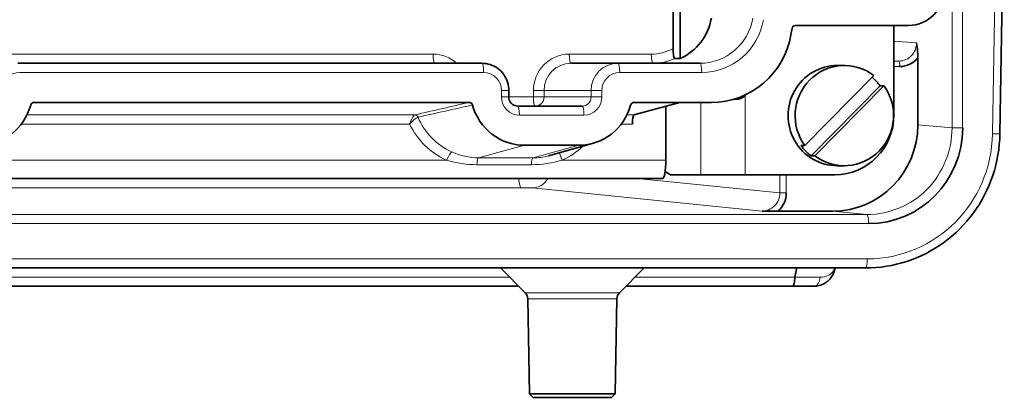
# Model space of a CAD drawing. Header units: millimetres. Extents: x 0 to 7128, y 0 to 5040.
# Tile 145 of 215: x 2640 to 2694, y 392 to 412. Entities that reach past the tile are written whole.
import ezdxf

# ---------------------------------------------------------------- set-up
doc = ezdxf.new("R2010")
doc.units = ezdxf.units.MM
doc.header["$LTSCALE"] = 12
doc.layers.add('Spigoli tangenti visibili(ISO)', color=7, linetype='Continuous', lineweight=15, true_color=0x00803f)
doc.layers.add('Spigoli visibili(ISO)', color=7, linetype='Continuous', lineweight=35)

msp = doc.modelspace()

# ---------------------------------------------------------------- linework, layer by layer
at = {"layer": 'Spigoli tangenti visibili(ISO)'}
for p, q in [((2691.407, 406.381), (2691.407, 434.014)), ((2691.99, 434.014), (2691.99, 406.381)), ((2693.626, 406.065), (2693.868, 420.197)), ((2688.224, 411.152), (2689.468, 411.052)), ((2637.541, 410.434), (2662.965, 410.434)), ((2670.426, 410.434), (2674.925, 410.434)), ((2688.486, 410.052), (2688.224, 410.073)), ((2688.224, 410.052), (2688.486, 410.052)), ((2688.542, 409.752), (2688.224, 409.752)), ((2665.732, 409.434), (2640.308, 409.434)), ((2677.692, 409.434), (2673.192, 409.434)), ((2666.714, 408.084), (2666.714, 408.434)), ((2667.118, 408.434), (2666.714, 408.434)), ((2667.118, 408.084), (2666.714, 408.084)), ((2667.118, 408.084), (2668.462, 408.084)), ((2668.462, 408.084), (2668.462, 408.434)), ((2668.462, 408.434), (2669.049, 408.434)), ((2668.462, 408.084), (2669.049, 408.084)), ((2671.625, 408.434), (2669.049, 408.434)), ((2669.049, 408.434), (2669.049, 408.084)), ((2669.049, 408.084), (2671.625, 408.084)), ((2671.625, 408.084), (2671.625, 408.434)), ((2671.625, 408.434), (2672.211, 408.434)), ((2671.625, 408.084), (2672.211, 408.084)), ((2672.211, 408.434), (2672.211, 408.084)), ((2680.067, 408.16), (2680.067, 403.809)), ((2677.643, 403.809), (2677.643, 407.784)), ((2640.707, 407.096), (2661.959, 407.096)), ((2671.229, 407.084), (2667.695, 407.084)), ((2673.591, 407.096), (2673.976, 407.096)), ((2661.68, 406.597), (2640.399, 406.597)), ((2673.886, 406.597), (2673.284, 406.597)), ((2689.531, 406.562), (2691.407, 406.381)), ((2691.407, 406.381), (2691.99, 406.381)), ((2667.969, 405.434), (2665.456, 404.744)), ((2668.442, 404.744), (2670.955, 405.434)), ((2665.456, 404.744), (2668.442, 404.744)), ((2669.377, 404.869), (2669.377, 404.869)), ((2637.148, 404.609), (2663.702, 404.609)), ((2668.355, 404.366), (2665.368, 404.366)), ((2670.033, 404.609), (2675.726, 404.609)), ((2681.975, 402.82), (2681.975, 403.809)), ((2682.326, 403.809), (2682.326, 402.82)), ((2674.139, 403.609), (2681.975, 402.82)), ((2667.811, 403.099), (2591.676, 403.099)), ((2680.994, 401.82), (2668.395, 403.089)), ((2682.326, 402.82), (2681.975, 402.82)), ((2583.991, 401.632), (2686.745, 401.632)), ((2686.745, 401.632), (2684.869, 401.814)), ((2686.838, 401.133), (2584.085, 401.133)), ((2584.157, 399.197), (2686.765, 399.197)), ((2601.402, 398.197), (2667.154, 398.197)), ((2674.043, 398.197), (2682.793, 398.197)), ((2684.175, 398.188), (2682.794, 398.188)), ((2668.012, 397.34), (2673.186, 397.34)), ((2668.158, 396.995), (2673.039, 396.995))]:
    msp.add_line(p, q, dxfattribs=at)
for centre, major_axis, ratio, start_param, end_param in [((2677.597, 412.934), (0, -3), 0.981627, 0, 1.396263), ((2677.692, 412.934), (0, -3.5), 0.981627, 0, 1.396263), ((2674.925, 412.934), (0, -2.5), 0.981627, 0, 0.508029), ((2662.965, 408.434), (0, 2), 0.981627, 5.560451, 6.283185), ((2663.061, 410.434), (0, -0.5), 0.190809, 4.712389, 6.283185), ((2670.426, 408.434), (0, 2), 0.981627, 0, 1.570796), ((2670.521, 410.434), (0, -0.5), 0.190809, 4.712389, 6.283185), ((2675.021, 410.434), (0, -0.5), 0.190809, 4.712389, 6.283185), ((2675.021, 412.934), (0, -3), 0.981627, 0, 0.417394), ((2665.637, 409.434), (0, 0.5), 0.190809, 4.712389, 6.283185), ((2670.521, 408.434), (0, 1.5), 0.981627, 0, 1.570796), ((2673.097, 408.434), (0, 1.5), 0.981627, 0, 1.570796), ((2673.097, 409.434), (0, 0.5), 0.190809, 4.712389, 6.283185), ((2677.597, 409.434), (0, 0.5), 0.190809, 4.712389, 6.283185), ((2688.485, 409.752), (0, 0.3), 0.190809, 4.712389, 6.265732), ((2640.308, 408.434), (0, 1), 0.981627, 0, 1.570796), ((2665.732, 408.434), (0, 1), 0.981627, 4.712389, 6.283185), ((2673.192, 408.434), (0, 1), 0.981627, 0, 1.570796), ((2667.695, 408.084), (0, -1), 0.981627, 4.712389, 6.283185), ((2668.558, 408.084), (0, -0.5), 0.190809, 4.712389, 6.283185), ((2668.558, 408.084), (0, -0.5), 0.981627, 0, 1.570796), ((2671.134, 408.084), (0, -0.5), 0.981627, 0, 1.570796), ((2671.229, 408.084), (0, -1), 0.981627, 0, 1.570796), ((2622.643, 402.65), (22.421, 6.731), 0.028926, 5.6613, 5.670603), ((2650.958, 404.017), (21.401, 5.258), 0.019378, 0.854006, 1.026123), ((2667.6, 407.084), (0, 0.5), 0.190809, 4.712389, 6.283185), ((2671.134, 407.084), (0, 0.5), 0.190809, 4.712389, 6.283185), ((2642.88, 399.175), (35.314, 10.328), 0.026465, 5.77501, 5.782093), ((2661.961, 406.897), (-0.045, 0.195), 0.973132, 4.895804, 6.058163), ((2665.464, 408.434), (0, -3.688), 0.981627, 5.119023, 5.864175), ((2665.374, 408.434), (0, 4.187), 0.981627, 2.025025, 2.722583), ((2686.765, 406.187), (0, -6.99), 0.981627, 0, 1.553343), ((2693.531, 406.065), (0.5, -0.009), 0.00333, 0, 1.378839), ((2668.36, 408.434), (0, -4.187), 0.981627, 0.41901, 0.753667), ((2663.797, 404.609), (0.207, 0.455), 0.174303, 0.13128, 1.649717), ((2665.461, 404.245), (0, 0.5), 0.190809, 0.05236, 1.32528), ((2668.447, 404.245), (0, 0.5), 0.190809, 0.05236, 1.32528), ((2670.128, 404.609), (-0.207, 0.455), 0.174303, 0.374732, 1.491876), ((2667.815, 404.099), (0, -1), 0.190809, 5.22446, 6.262241), ((2668.399, 404.089), (-0.1, -0.995), 0.977933, 0.09856, 1.168566), ((2667.906, 403.089), (-0.5, 0.002), 0.020562, 3.351114, 4.904457), ((2686.743, 401.133), (0, 0.5), 0.190809, 4.712389, 6.262241), ((2686.67, 399.197), (0, -0.5), 0.190809, 0, 1.570796), ((2683.813, 398.197), (0, -0.5), 0.723647, 0.000017, 1.553357)]:
    msp.add_ellipse(centre, major_axis=major_axis, ratio=ratio, start_param=start_param, end_param=end_param, dxfattribs=at)
for points, knots in [([(2688.486, 410.052), (2688.757, 410.052), (2689.016, 410.176), (2689.193, 410.363), (2689.369, 410.551), (2689.468, 410.805), (2689.468, 411.052)], [0, 0, 0, 0, 0.5, 0.5, 0.5, 1, 1, 1, 1]), ([(2661.68, 406.597), (2661.681, 406.598), (2661.681, 406.6), (2661.682, 406.601), (2661.683, 406.604), (2661.684, 406.608), (2661.685, 406.611), (2661.687, 406.615), (2661.689, 406.62), (2661.691, 406.624), (2661.694, 406.633), (2661.697, 406.642), (2661.701, 406.651), (2661.708, 406.669), (2661.715, 406.686), (2661.722, 406.704), (2661.738, 406.741), (2661.754, 406.778), (2661.77, 406.813), (2661.772, 406.816), (2661.773, 406.819), (2661.774, 406.822), (2661.801, 406.879), (2661.83, 406.933), (2661.855, 406.976), (2661.876, 407.009), (2661.895, 407.037), (2661.912, 407.057), (2661.928, 407.076), (2661.941, 407.088), (2661.953, 407.094), (2661.955, 407.095), (2661.957, 407.096), (2661.959, 407.096)], [0, 0, 0, 0, 0.005851, 0.005851, 0.005851, 0.018662, 0.018662, 0.018662, 0.036837, 0.036837, 0.036837, 0.072825, 0.072825, 0.072825, 0.14511, 0.14511, 0.14511, 0.301197, 0.301197, 0.301197, 0.314547, 0.314547, 0.314547, 0.576111, 0.576111, 0.576111, 0.778407, 0.778407, 0.778407, 0.9627, 0.9627, 0.9627, 1, 1, 1, 1]), ([(2661.68, 406.597), (2661.681, 406.598), (2661.682, 406.599), (2661.683, 406.6), (2661.686, 406.603), (2661.688, 406.605), (2661.69, 406.607), (2661.693, 406.611), (2661.697, 406.614), (2661.7, 406.618), (2661.706, 406.625), (2661.713, 406.631), (2661.719, 406.638), (2661.732, 406.652), (2661.746, 406.665), (2661.759, 406.679), (2661.788, 406.708), (2661.818, 406.736), (2661.847, 406.763), (2661.854, 406.77), (2661.861, 406.776), (2661.869, 406.783), (2661.911, 406.821), (2661.954, 406.857), (2661.991, 406.886), (2662.024, 406.911), (2662.053, 406.932), (2662.078, 406.947), (2662.1, 406.961), (2662.119, 406.97), (2662.132, 406.974), (2662.135, 406.975), (2662.137, 406.975), (2662.139, 406.976)], [0, 0, 0, 0, 0.005865, 0.005865, 0.005865, 0.018353, 0.018353, 0.018353, 0.036274, 0.036274, 0.036274, 0.071896, 0.071896, 0.071896, 0.143973, 0.143973, 0.143973, 0.301494, 0.301494, 0.301494, 0.340158, 0.340158, 0.340158, 0.575536, 0.575536, 0.575536, 0.777972, 0.777972, 0.777972, 0.962609, 0.962609, 0.962609, 1, 1, 1, 1]), ([(2686.745, 401.632), (2687.984, 401.632), (2689.194, 402.159), (2690.042, 403.023), (2690.917, 403.913), (2691.408, 405.157), (2691.407, 406.381)], [0, 0, 0, 0, 0.492392, 0.492392, 0.492392, 1, 1, 1, 1]), ([(2680.994, 401.82), (2681.244, 401.82), (2681.496, 401.927), (2681.678, 402.109), (2681.86, 402.291), (2681.975, 402.552), (2681.975, 402.82)], [0, 0, 0, 0, 0.5, 0.5, 0.5, 1, 1, 1, 1]), ([(2684.175, 398.188), (2684.339, 398.188), (2684.492, 398.219), (2684.624, 398.286), (2684.722, 398.336), (2684.804, 398.402), (2684.873, 398.493), (2684.896, 398.524), (2684.918, 398.559), (2684.932, 398.587), (2684.936, 398.593), (2684.938, 398.599), (2684.941, 398.604), (2684.951, 398.624), (2684.958, 398.641), (2684.966, 398.66), (2684.97, 398.672), (2684.975, 398.684), (2684.979, 398.697)], [0.000001, 0.000001, 0.000001, 0.000001, 0.25, 0.25, 0.25, 0.4375, 0.4375, 0.4375, 0.5, 0.5, 0.5, 0.5131111, 0.5131111, 0.5131111, 0.5625, 0.5625, 0.5625, 0.592537, 0.592537, 0.592537, 0.592537])]:
    msp.add_open_spline(points, degree=3, knots=knots, dxfattribs=at)
for points in [[(2665.13, 407.638), (2664.121, 407.419), (2663.125, 407.198), (2662.139, 406.976)], [(2663.991, 405.065), (2664.457, 404.854), (2664.946, 404.744), (2665.456, 404.744)], [(2668.442, 404.744), (2668.726, 404.744), (2669.009, 404.778), (2669.283, 404.845)], [(2665.368, 404.366), (2664.801, 404.366), (2664.245, 404.445), (2663.702, 404.609)], [(2670.033, 404.609), (2669.489, 404.445), (2668.922, 404.366), (2668.355, 404.366)]]:
    msp.add_open_spline(points, degree=3, dxfattribs=at)
at = {"layer": 'Spigoli visibili(ISO)'}
for p, q in [((2676.51, 429.034), (2676.51, 410.192)), ((2676.119, 428.537), (2676.119, 410.75)), ((2694.273, 420.197), (2694.031, 406.057)), ((2682.637, 411.844), (2682.578, 411.503)), ((2682.83, 412.009), (2689.021, 412.009)), ((2688.224, 407.109), (2688.224, 412.009)), ((2676.214, 410.192), (2676.51, 410.192)), ((2689.531, 406.562), (2689.531, 410.231)), ((2640.212, 409.934), (2665.637, 409.934)), ((2670.521, 409.934), (2673.097, 409.934)), ((2673.097, 409.934), (2677.597, 409.934)), ((2685.121, 409.809), (2685.505, 409.809)), ((2683.339, 405.418), (2687.116, 409.266)), ((2683.684, 404.852), (2687.461, 408.7)), ((2687.671, 408.7), (2683.894, 404.852)), ((2687.461, 408.7), (2687.671, 408.7)), ((2667.118, 408.084), (2667.118, 408.434)), ((2664.941, 407.784), (2641.099, 407.784)), ((2667.6, 407.584), (2671.134, 407.584)), ((2673.976, 407.096), (2676.481, 407.784)), ((2676.481, 407.784), (2673.984, 407.784)), ((2675.726, 404.609), (2675.726, 407.577)), ((2678.227, 407.784), (2676.481, 407.784)), ((2679.575, 407.959), (2679.447, 407.959)), ((2661.916, 407.061), (2661.916, 407.062)), ((2661.916, 406.824), (2661.916, 406.824)), ((2667.969, 405.434), (2670.955, 405.434)), ((2671.749, 405.545), (2669.425, 404.882)), ((2683.129, 405.418), (2683.339, 405.418)), ((2683.894, 404.852), (2683.684, 404.852)), ((2685.121, 404.309), (2685.505, 404.309)), ((2675.686, 403.996), (2675.973, 403.809)), ((2677.643, 403.809), (2675.973, 403.809)), ((2677.643, 403.809), (2680.067, 403.809)), ((2680.067, 403.809), (2684.984, 403.809)), ((2675.536, 403.609), (2592.048, 403.609)), ((2684.869, 401.814), (2681.858, 401.814)), ((2686.67, 398.697), (2584.062, 398.697)), ((2668.012, 397.34), (2666.654, 398.697)), ((2673.186, 397.34), (2674.543, 398.697)), ((2667.654, 397.697), (2600.902, 397.697)), ((2682.679, 397.697), (2673.543, 397.697)), ((2683.808, 397.697), (2682.679, 397.697)), ((2668.249, 391.797), (2668.158, 396.995)), ((2672.949, 391.797), (2673.039, 396.995)), ((2668.249, 391.797), (2672.949, 391.797)), ((2668.449, 391.597), (2668.249, 391.797)), ((2672.749, 391.597), (2672.949, 391.797)), ((2668.449, 391.597), (2672.749, 391.597))]:
    msp.add_line(p, q, dxfattribs=at)
for centre, start, end in [((2667.658, 396.986), 1, 45), ((2673.539, 396.986), 135, 179)]:
    msp.add_arc(centre, 0.5, start, end, dxfattribs=at)
for centre, major_axis, ratio, start_param, end_param in [((2689.021, 414.009), (0, -2), 0.981627, 0, 1.570796), ((2675.316, 412.934), (0, -3), 0.981627, 0.417394, 1.396263), ((2682.83, 411.809), (0, 0.2), 0.981627, 0, 1.396263), ((2678.227, 412.284), (0, -4.5), 0.981627, 0, 1.396263), ((2688.542, 411.053), (0.016, -1.3), 0.981809, 6.270969, 7.157657), ((2685.121, 407.059), (0, 2.75), 0.981627, 0, 3.141593), ((2685.505, 407.059), (0, 2.75), 0.981627, 5.64376, 8.493407), ((2685.295, 407.059), (0, -2.75), 0.981627, 2.210222, 2.446794), ((2685.505, 407.059), (0, -2.75), 0.981627, 5.64376, 8.493407), ((2679.585, 408.659), (0, -0.7), 0.981627, 0.777521, 0.887503), ((2638.071, 408.434), (0, -3), 0.981627, 0, 1.302009), ((2667.969, 408.434), (0, -3), 0.981627, 4.981176, 6.283185), ((2670.955, 408.434), (0, -3), 0.981627, 0, 1.302009), ((2673.981, 406.597), (0, 0.5), 0.190809, 0.05236, 1.570796), ((2684.984, 407.109), (0, -3.3), 0.981627, 0, 1.570796), ((2684.867, 406.565), (-0.071, 4.751), 0.98174, 3.126989, 4.697237), ((2686.835, 406.384), (0.078, -5.251), 0.98174, 6.268582, 7.83883), ((2685.295, 407.059), (0, 2.75), 0.981627, 2.210222, 2.502167), ((2675.536, 404.609), (0, -1), 0.190809, 0, 1.570796), ((2681.049, 402.82), (0.013, -1.3), 0.981558, 0.675925, 1.560794)]:
    msp.add_ellipse(centre, major_axis=major_axis, ratio=ratio, start_param=start_param, end_param=end_param, dxfattribs=at)
for points, knots in [([(2676.119, 410.75), (2676.119, 410.677), (2676.122, 410.591), (2676.132, 410.461), (2676.14, 410.393), (2676.157, 410.299), (2676.168, 410.255), (2676.19, 410.207), (2676.203, 410.192), (2676.214, 410.192)], [-0.0785409, -0.0785409, -0.0785409, -0.0785409, -0.05674262, -0.05674262, -0.03666644, -0.03666644, -0.01790796, -0.01790796, 0, 0, 0, 0]), ([(2689.468, 411.052), (2689.487, 410.894), (2689.506, 410.76), (2689.517, 410.633), (2689.526, 410.521), (2689.527, 410.419), (2689.53, 410.332), (2689.531, 410.296), (2689.531, 410.262), (2689.531, 410.231)], [0, 0, 0, 0, 0.442784, 0.442784, 0.442784, 0.835196, 0.835196, 0.835196, 1, 1, 1, 1]), ([(2665.637, 409.934), (2665.793, 409.934), (2665.949, 409.909), (2666.245, 409.811), (2666.386, 409.738), (2666.637, 409.552), (2666.747, 409.439), (2666.928, 409.185), (2666.999, 409.044), (2667.094, 408.746), (2667.118, 408.59), (2667.118, 408.434)], [4.712389, 4.712389, 4.712389, 4.712389, 5.026548, 5.026548, 5.340708, 5.340708, 5.654867, 5.654867, 5.969026, 5.969026, 6.283185, 6.283185, 6.283185, 6.283185]), ([(2667.6, 407.584), (2667.55, 407.584), (2667.501, 407.592), (2667.406, 407.623), (2667.361, 407.647), (2667.279, 407.707), (2667.243, 407.744), (2667.183, 407.829), (2667.159, 407.877), (2667.127, 407.976), (2667.119, 408.028), (2667.118, 408.082), (2667.118, 408.083), (2667.118, 408.084)], [1.570796, 1.570796, 1.570796, 1.570796, 1.884956, 1.884956, 2.199115, 2.199115, 2.513274, 2.513274, 2.827433, 2.827433, 3.134489, 3.134489, 3.141593, 3.141593, 3.141593, 3.141593]), ([(2679.603, 408.008), (2679.602, 408.008), (2679.602, 408.008), (2679.58, 407.999), (2679.556, 407.992), (2679.532, 407.985)], [0.080349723, 0.080349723, 0.080349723, 0.080349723, 0.080412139, 0.080412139, 0.087588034, 0.087588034, 0.087588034, 0.087588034]), ([(2679.575, 407.959), (2679.663, 407.959), (2679.757, 407.976), (2679.929, 408.046), (2680.006, 408.099), (2680.067, 408.16)], [-0.10596216, -0.10596216, -0.10596216, -0.10596216, -0.07943403, -0.07943403, -0.05330997, -0.05330997, -0.05330997, -0.05330997]), ([(2640.91, 407.638), (2640.916, 407.658), (2640.924, 407.677), (2640.948, 407.713), (2640.963, 407.73), (2640.998, 407.757), (2641.017, 407.767), (2641.058, 407.781), (2641.078, 407.784), (2641.099, 407.784)], [0, 0, 0, 0, 0.00633962, 0.00633962, 0.01303205, 0.01303205, 0.01972432, 0.01972432, 0.0260641, 0.0260641, 0.0260641, 0.0260641]), ([(2664.941, 407.784), (2664.961, 407.784), (2664.982, 407.781), (2665.023, 407.767), (2665.042, 407.757), (2665.077, 407.73), (2665.092, 407.713), (2665.116, 407.677), (2665.124, 407.658), (2665.13, 407.638)], [0, 0, 0, 0, 0.00633979, 0.00633979, 0.01303206, 0.01303206, 0.01972448, 0.01972448, 0.02606411, 0.02606411, 0.02606411, 0.02606411]), ([(2673.795, 407.638), (2673.8, 407.658), (2673.809, 407.677), (2673.832, 407.713), (2673.847, 407.73), (2673.882, 407.757), (2673.902, 407.767), (2673.942, 407.781), (2673.963, 407.784), (2673.984, 407.784)], [0, 0, 0, 0, 0.00633962, 0.00633962, 0.01303205, 0.01303205, 0.01972432, 0.01972432, 0.0260641, 0.0260641, 0.0260641, 0.0260641]), ([(2686.67, 398.697), (2687.433, 398.697), (2688.197, 398.819), (2689.65, 399.294), (2690.339, 399.648), (2691.579, 400.552), (2692.129, 401.102), (2693.037, 402.348), (2693.395, 403.042), (2693.885, 404.51), (2694.017, 405.282), (2694.031, 406.057)], [1.570796, 1.570796, 1.570796, 1.570796, 1.881465, 1.881465, 2.192134, 2.192134, 2.502802, 2.502802, 2.813471, 2.813471, 3.124139, 3.124139, 3.124139, 3.124139]), ([(2681.858, 401.814), (2681.754, 401.814), (2681.615, 401.81), (2681.45, 401.814), (2681.335, 401.816), (2681.21, 401.818), (2681.066, 401.819), (2681.042, 401.819), (2681.018, 401.82), (2680.994, 401.82)], [0, 0, 0, 0, 0.553322, 0.553322, 0.553322, 0.936613, 0.936613, 0.936613, 1, 1, 1, 1]), ([(2684.996, 398.697), (2684.965, 398.527), (2684.903, 398.363), (2684.748, 398.126), (2684.676, 398.042), (2684.463, 397.861), (2684.301, 397.777), (2684.026, 397.709), (2683.92, 397.697), (2683.813, 397.697)], [0.0349854, 0.0349854, 0.0349854, 0.0349854, 0.108315, 0.108315, 0.1524552, 0.1524552, 0.2197232, 0.2197232, 0.2587136, 0.2587136, 0.2587136, 0.2587136]), ([(2682.679, 397.697), (2682.698, 397.699), (2682.714, 397.72), (2682.727, 397.747), (2682.74, 397.774), (2682.749, 397.804), (2682.759, 397.845), (2682.777, 397.927), (2682.791, 398.067), (2682.793, 398.187)], [0, 0, 0, 0, 0.25, 0.25, 0.25, 0.5, 0.5, 0.5, 1, 1, 1, 1])]:
    msp.add_open_spline(points, degree=3, knots=knots, dxfattribs=at)
msp.add_open_spline([(2669.283, 404.845), (2669.331, 404.856), (2669.378, 404.869), (2669.425, 404.882)], degree=3, dxfattribs=at)
msp.add_rational_spline([(2682.793, 398.187), (2682.841, 398.398), (2682.888, 398.697)], [1.00642271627, 1.0058122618, 1.00494386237], degree=2, dxfattribs=at)

doc.saveas('drawing.dxf')
